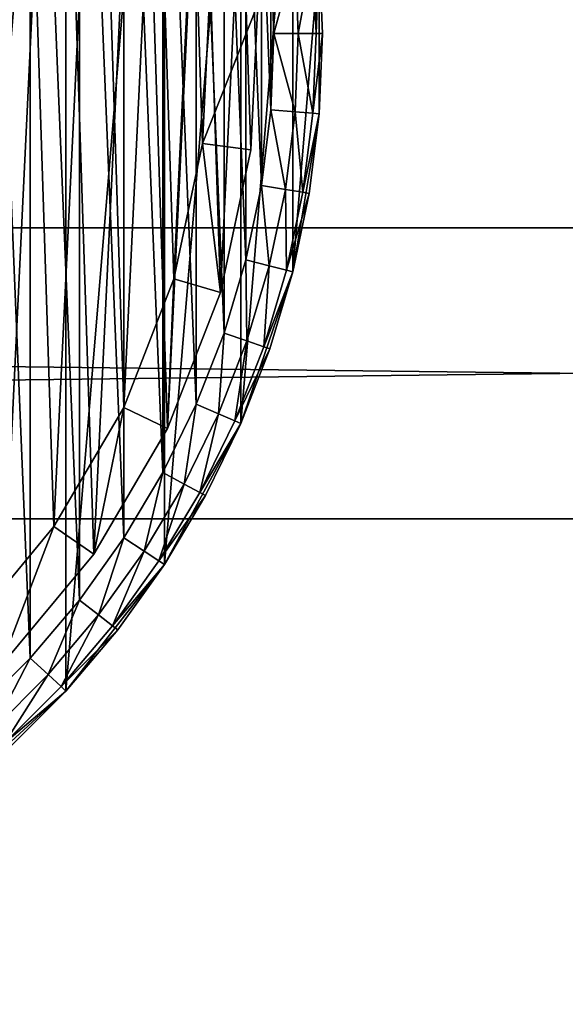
# Model space of a CAD drawing. Header units: millimetres. Extents: x 6 to 986, y -79 to 45.
# Tile 26 of 47: x 473 to 496, y -51 to -10. Entities that reach past the tile are written whole.
import ezdxf

# ---------------------------------------------------------------- set-up
doc = ezdxf.new("R2010")
doc.units = ezdxf.units.MM
doc.header["$LTSCALE"] = 25.4
doc.layers.get('0').update_dxf_attribs({"true_color": 0xff5454})

# ---------------------------------------------------------------- blocks, each defined once
blk = doc.blocks.new('PILLS-V-8262.STL')
at = {"color": 250, "true_color": 0x262626}
mesh = blk.add_polyface(dxfattribs=at)
corners = [(407.024, -1.131, 7.876), (405.937, -14.253, 7.876), (405.937, -7.647, 7.876), (407.024, -20.769, 7.876), (409.169, 5.118, 7.876), (409.169, -27.018, 7.876), (412.313, 10.928, 7.876), (412.313, -32.828, 7.876), (416.371, 16.141, 7.876), (416.371, -38.041, 7.876), (421.231, 20.616, 7.876), (421.231, -42.516, 7.876), (426.762, 24.229, 7.876), (426.762, -46.129, 7.876), (432.812, 26.883, 7.876), (432.812, -48.783, 7.876), (439.216, 28.504, 7.876), (439.216, -50.404, 7.876), (445.8, 29.05, 7.876), (445.8, -50.95, 7.876), (452.384, 28.504, 7.876), (452.384, -50.404, 7.876), (458.788, 26.883, 7.876), (458.788, -48.783, 7.876), (464.838, 24.229, 7.876), (464.838, -46.129, 7.876), (470.368, 20.616, 7.876), (470.368, -42.516, 7.876), (475.229, 16.141, 7.876), (475.229, -38.041, 7.876), (479.287, 10.928, 7.876), (479.287, -32.828, 7.876), (482.431, 5.118, 7.876), (482.431, -27.018, 7.876), (484.576, -1.131, 7.876), (484.576, -20.769, 7.876), (485.663, -7.647, 7.876), (485.663, -14.253, 7.876)]
mesh.append_faces([[corners[k] for k in face] for face in [(0, 1, 2), (35, 36, 37)]], dxfattribs={"vtx0": -1, "color": 250})
mesh.append_faces([[corners[k] for k in face] for face in [(1, 0, 3), (3, 4, 5), (5, 6, 7), (7, 8, 9), (9, 10, 11), (11, 12, 13), (13, 14, 15), (15, 16, 17), (17, 18, 19), (19, 20, 21), (21, 22, 23), (23, 24, 25), (25, 26, 27), (27, 28, 29), (29, 30, 31), (31, 32, 33), (33, 34, 35)]], dxfattribs={"vtx0": -1, "vtx1": -1, "color": 250})
mesh.append_faces([[corners[k] for k in face] for face in [(3, 0, 4), (5, 4, 6), (7, 6, 8), (9, 8, 10), (11, 10, 12), (13, 12, 14), (15, 14, 16), (17, 16, 18), (19, 18, 20), (21, 20, 22), (23, 22, 24), (25, 24, 26), (27, 26, 28), (29, 28, 30), (31, 30, 32), (33, 32, 34), (35, 34, 36)]], dxfattribs={"vtx0": -1, "vtx2": -1, "color": 250})
mesh = blk.add_polyface(dxfattribs=at)
corners = [(407.93, -14.088, 31.275), (407.93, -7.812, 31.275), (407.8, -10.95, 31.275), (408.318, -17.205, 31.275), (408.318, -4.695, 31.275), (408.963, -20.278, 31.275), (408.963, -1.622, 31.275), (409.859, -23.289, 31.275), (409.859, 1.389, 31.275), (411.001, -26.214, 31.275), (411.001, 4.314, 31.275), (412.38, -29.036, 31.275), (412.38, 7.136, 31.275), (413.988, -31.734, 31.275), (413.988, 9.834, 31.275), (415.813, -34.29, 31.275), (415.813, 12.39, 31.275), (417.842, -36.687, 31.275), (417.842, 14.787, 31.275), (420.063, -38.908, 31.275), (420.063, 17.008, 31.275), (422.46, -40.937, 31.275), (422.46, 19.037, 31.275), (425.016, -42.762, 31.275), (425.016, 20.862, 31.275), (427.714, -44.37, 31.275), (427.714, 22.47, 31.275), (430.536, -45.749, 31.275), (430.536, 23.849, 31.275), (433.461, -46.891, 31.275), (433.461, 24.991, 31.275), (436.472, -47.787, 31.275), (436.472, 25.887, 31.275), (439.545, -48.432, 31.275), (439.545, 26.532, 31.275), (442.662, -48.82, 31.275), (442.662, 26.92, 31.275), (445.8, -48.95, 31.275), (445.8, 27.05, 31.275), (448.938, -48.82, 31.275), (448.938, 26.92, 31.275), (452.055, -48.432, 31.275), (452.055, 26.532, 31.275), (455.128, -47.787, 31.275), (455.128, 25.887, 31.275), (458.139, -46.891, 31.275), (458.139, 24.991, 31.275), (461.064, -45.749, 31.275), (461.064, 23.849, 31.275), (463.886, -44.37, 31.275), (463.886, 22.47, 31.275), (466.584, -42.762, 31.275), (466.584, 20.862, 31.275), (469.14, -40.937, 31.275), (469.14, 19.037, 31.275), (471.537, -38.908, 31.275), (471.537, 17.008, 31.275), (473.758, -36.687, 31.275), (473.758, 14.787, 31.275), (475.787, -34.29, 31.275), (475.787, 12.39, 31.275), (477.612, -31.734, 31.275), (477.612, 9.834, 31.275), (479.22, -29.036, 31.275), (479.22, 7.136, 31.275), (480.599, -26.214, 31.275), (480.599, 4.314, 31.275), (481.741, -23.289, 31.275), (481.741, 1.389, 31.275), (482.637, -20.278, 31.275), (482.637, -1.622, 31.275), (483.282, -17.205, 31.275), (483.282, -4.695, 31.275), (483.67, -14.088, 31.275), (483.67, -7.812, 31.275), (483.8, -10.95, 31.275)]
mesh.append_faces([[corners[k] for k in face] for face in [(0, 1, 2), (74, 73, 75)]], dxfattribs={"vtx0": -1, "color": 250})
mesh.append_faces([[corners[k] for k in face] for face in [(1, 3, 4), (4, 5, 6), (6, 7, 8), (8, 9, 10), (10, 11, 12), (12, 13, 14), (14, 15, 16), (16, 17, 18), (18, 19, 20), (20, 21, 22), (22, 23, 24), (24, 25, 26), (26, 27, 28), (28, 29, 30), (30, 31, 32), (32, 33, 34), (34, 35, 36), (36, 37, 38), (38, 39, 40), (40, 41, 42), (42, 43, 44), (44, 45, 46), (46, 47, 48), (48, 49, 50), (50, 51, 52), (52, 53, 54), (54, 55, 56), (56, 57, 58), (58, 59, 60), (60, 61, 62), (62, 63, 64), (64, 65, 66), (66, 67, 68), (68, 69, 70), (70, 71, 72), (72, 73, 74)]], dxfattribs={"vtx0": -1, "vtx1": -1, "color": 250})
mesh.append_faces([[corners[k] for k in face] for face in [(1, 0, 3), (4, 3, 5), (6, 5, 7), (8, 7, 9), (10, 9, 11), (12, 11, 13), (14, 13, 15), (16, 15, 17), (18, 17, 19), (20, 19, 21), (22, 21, 23), (24, 23, 25), (26, 25, 27), (28, 27, 29), (30, 29, 31), (32, 31, 33), (34, 33, 35), (36, 35, 37), (38, 37, 39), (40, 39, 41), (42, 41, 43), (44, 43, 45), (46, 45, 47), (48, 47, 49), (50, 49, 51), (52, 51, 53), (54, 53, 55), (56, 55, 57), (58, 57, 59), (60, 59, 61), (62, 61, 63), (64, 63, 65), (66, 65, 67), (68, 67, 69), (70, 69, 71), (72, 71, 73)]], dxfattribs={"vtx0": -1, "vtx2": -1, "color": 250})
at = {"color": 7, "true_color": 0xffffff}
mesh = blk.add_polyface(dxfattribs=at)
corners = [(408.688, -15.163, 7.221), (409.264, -3.194, 7.221), (408.493, -9.155, 7.221), (409.845, -21.062, 7.221), (410.981, 2.566, 7.221), (411.932, -26.698, 7.221), (413.6, 7.976, 7.221), (414.897, -31.927, 7.221), (417.053, 12.896, 7.221), (418.662, -36.613, 7.221), (421.251, 17.199, 7.221), (423.13, -40.634, 7.221), (426.084, 20.772, 7.221), (428.186, -43.886, 7.221), (431.428, 23.524, 7.221), (433.697, -46.285, 7.221), (437.144, 25.383, 7.221), (439.522, -47.769, 7.221), (443.085, 26.301, 7.221), (445.509, -48.299, 7.221), (449.095, 26.254, 7.221), (451.504, -47.862, 7.221), (455.021, 25.244, 7.221), (457.351, -46.469, 7.221), (460.707, 23.296, 7.221), (462.899, -44.156, 7.221), (466.008, 20.461, 7.221), (468.005, -40.983, 7.221), (470.785, 16.813, 7.221), (470.349, -39.099, 7.221), (472.535, -37.032, 7.221), (474.915, 12.446, 7.221), (476.372, -32.406, 7.221), (478.29, 7.473, 7.221), (479.418, -27.224, 7.221), (480.825, 2.022, 7.221), (481.593, -21.62, 7.221), (482.452, -3.764, 7.221), (482.841, -15.741, 7.221), (483.13, -9.737, 7.221)]
mesh.append_faces([[corners[k] for k in face] for face in [(0, 1, 2), (37, 38, 39)]], dxfattribs={"vtx0": -1, "color": 7})
mesh.append_faces([[corners[k] for k in face] for face in [(1, 3, 4), (4, 5, 6), (6, 7, 8), (8, 9, 10), (10, 11, 12), (12, 13, 14), (14, 15, 16), (16, 17, 18), (18, 19, 20), (20, 21, 22), (22, 23, 24), (24, 25, 26), (26, 27, 28), (28, 30, 31), (31, 32, 33), (33, 34, 35), (35, 36, 37)]], dxfattribs={"vtx0": -1, "vtx1": -1, "color": 7})
mesh.append_faces([[corners[k] for k in face] for face in [(1, 0, 3), (4, 3, 5), (6, 5, 7), (8, 7, 9), (10, 9, 11), (12, 11, 13), (14, 13, 15), (16, 15, 17), (18, 17, 19), (20, 19, 21), (22, 21, 23), (24, 23, 25), (26, 25, 27), (28, 27, 29), (28, 29, 30), (31, 30, 32), (33, 32, 34), (35, 34, 36), (37, 36, 38)]], dxfattribs={"vtx0": -1, "vtx2": -1, "color": 7})
mesh = blk.add_polyface(dxfattribs=at)
corners = [(411.221, -3.61, 0.575), (410.676, -14.938, 0.575), (410.491, -9.252, 0.575), (411.77, -20.52, 0.575), (412.846, 1.842, 0.575), (413.746, -25.855, 0.575), (415.325, 6.963, 0.575), (416.552, -30.804, 0.575), (418.593, 11.62, 0.575), (420.116, -35.239, 0.575), (422.565, 15.692, 0.575), (424.344, -39.044, 0.575), (427.14, 19.074, 0.575), (429.129, -42.122, 0.575), (432.198, 21.678, 0.575), (434.345, -44.393, 0.575), (437.608, 23.438, 0.575), (439.858, -45.797, 0.575), (443.23, 24.306, 0.575), (445.525, -46.299, 0.575), (448.919, 24.262, 0.575), (451.199, -45.885, 0.575), (454.527, 23.306, 0.575), (456.733, -44.567, 0.575), (459.909, 21.462, 0.575), (461.984, -42.378, 0.575), (464.925, 18.779, 0.575), (466.816, -39.375, 0.575), (469.447, 15.327, 0.575), (469.035, -37.592, 0.575), (471.103, -35.636, 0.575), (473.356, 11.193, 0.575), (474.735, -31.257, 0.575), (476.551, 6.486, 0.575), (477.618, -26.353, 0.575), (478.949, 1.328, 0.575), (479.677, -21.049, 0.575), (480.49, -4.149, 0.575), (480.858, -15.484, 0.575), (481.131, -9.802, 0.575)]
mesh.append_faces([[corners[k] for k in face] for face in [(0, 1, 2), (38, 37, 39)]], dxfattribs={"vtx0": -1, "color": 7})
mesh.append_faces([[corners[k] for k in face] for face in [(1, 0, 3), (3, 4, 5), (5, 6, 7), (7, 8, 9), (9, 10, 11), (11, 12, 13), (13, 14, 15), (15, 16, 17), (17, 18, 19), (19, 20, 21), (21, 22, 23), (23, 24, 25), (25, 26, 27), (27, 28, 29), (29, 28, 30), (30, 31, 32), (32, 33, 34), (34, 35, 36), (36, 37, 38)]], dxfattribs={"vtx0": -1, "vtx1": -1, "color": 7})
mesh.append_faces([[corners[k] for k in face] for face in [(3, 0, 4), (5, 4, 6), (7, 6, 8), (9, 8, 10), (11, 10, 12), (13, 12, 14), (15, 14, 16), (17, 16, 18), (19, 18, 20), (21, 20, 22), (23, 22, 24), (25, 24, 26), (27, 26, 28), (30, 28, 31), (32, 31, 33), (34, 33, 35), (36, 35, 37)]], dxfattribs={"vtx0": -1, "vtx2": -1, "color": 7})
at = {"color": 250, "true_color": 0x262626}
mesh = blk.add_polyface(dxfattribs=at)
corners = [(484.8, -10.95, 31.008), (485.396, -7.669, 30.275), (484.667, -7.729, 31.008), (485.532, -10.95, 30.275)]
mesh.append_faces([[corners[k] for k in face] for face in [(0, 1, 2), (1, 0, 3)]], dxfattribs={"vtx0": -1, "color": 250})
mesh = blk.add_polyface(dxfattribs=at)
corners = [(485.663, -7.647, 29.275), (485.532, -10.95, 30.275), (485.8, -10.95, 29.275), (485.396, -7.669, 30.275)]
mesh.append_faces([[corners[k] for k in face] for face in [(0, 1, 2), (1, 0, 3)]], dxfattribs={"vtx0": -1, "color": 250})
mesh = blk.add_polyface(dxfattribs=at)
corners = [(485.663, -7.647, 29.275), (485.8, -10.95, 29.275), (485.663, -7.647, 7.876)]
mesh.append_faces([[corners[k] for k in face] for face in [(0, 1, 2)]], dxfattribs={"color": 250})
mesh = blk.add_polyface(dxfattribs=at)
corners = [(485.663, -7.647, 7.876), (485.8, -10.95, 29.275), (485.663, -14.253, 7.876)]
mesh.append_faces([[corners[k] for k in face] for face in [(0, 1, 2)]], dxfattribs={"color": 250})
mesh = blk.add_polyface(dxfattribs=at)
corners = [(483.8, -10.95, 31.275), (484.667, -7.729, 31.008), (483.67, -7.812, 31.275), (484.8, -10.95, 31.008)]
mesh.append_faces([[corners[k] for k in face] for face in [(0, 1, 2), (1, 0, 3)]], dxfattribs={"vtx0": -1, "color": 250})
at = {"color": 7, "true_color": 0xffffff}
mesh = blk.add_polyface(dxfattribs=at)
corners = [(480.858, -15.484, 0.575), (483.13, -9.737, 2.575), (482.841, -15.741, 2.575), (481.131, -9.802, 0.575)]
mesh.append_faces([[corners[k] for k in face] for face in [(0, 1, 2), (1, 0, 3)]], dxfattribs={"vtx0": -1, "color": 7})
mesh = blk.add_polyface(dxfattribs=at)
corners = [(483.13, -9.737, 2.575), (482.841, -15.741, 7.221), (482.841, -15.741, 2.575), (483.13, -9.737, 7.221)]
mesh.append_faces([[corners[k] for k in face] for face in [(0, 1, 2), (1, 0, 3)]], dxfattribs={"vtx0": -1, "color": 7})
at = {"color": 250, "true_color": 0x262626}
mesh = blk.add_polyface(dxfattribs=at)
corners = [(484.667, -14.171, 31.008), (483.8, -10.95, 31.275), (483.67, -14.088, 31.275), (484.8, -10.95, 31.008)]
mesh.append_faces([[corners[k] for k in face] for face in [(0, 1, 2), (1, 0, 3)]], dxfattribs={"vtx0": -1, "color": 250})
mesh = blk.add_polyface(dxfattribs=at)
corners = [(485.396, -14.231, 30.275), (484.8, -10.95, 31.008), (484.667, -14.171, 31.008), (485.532, -10.95, 30.275)]
mesh.append_faces([[corners[k] for k in face] for face in [(0, 1, 2), (1, 0, 3)]], dxfattribs={"vtx0": -1, "color": 250})
mesh = blk.add_polyface(dxfattribs=at)
corners = [(485.8, -10.95, 29.275), (485.396, -14.231, 30.275), (485.663, -14.253, 29.275), (485.532, -10.95, 30.275)]
mesh.append_faces([[corners[k] for k in face] for face in [(0, 1, 2), (1, 0, 3)]], dxfattribs={"vtx0": -1, "color": 250})
mesh = blk.add_polyface(dxfattribs=at)
corners = [(485.8, -10.95, 29.275), (485.663, -14.253, 29.275), (485.663, -14.253, 7.876)]
mesh.append_faces([[corners[k] for k in face] for face in [(0, 1, 2)]], dxfattribs={"color": 250})
mesh = blk.add_polyface(dxfattribs=at)
corners = [(484.268, -17.369, 31.008), (483.67, -14.088, 31.275), (483.282, -17.205, 31.275), (484.667, -14.171, 31.008)]
mesh.append_faces([[corners[k] for k in face] for face in [(0, 1, 2), (1, 0, 3)]], dxfattribs={"vtx0": -1, "color": 250})
mesh = blk.add_polyface(dxfattribs=at)
corners = [(484.99, -17.49, 30.275), (484.667, -14.171, 31.008), (484.268, -17.369, 31.008), (485.396, -14.231, 30.275)]
mesh.append_faces([[corners[k] for k in face] for face in [(0, 1, 2), (1, 0, 3)]], dxfattribs={"vtx0": -1, "color": 250})
mesh = blk.add_polyface(dxfattribs=at)
corners = [(485.663, -14.253, 7.876), (485.254, -17.534, 29.275), (484.576, -20.769, 7.876)]
mesh.append_faces([[corners[k] for k in face] for face in [(0, 1, 2)]], dxfattribs={"color": 250})
mesh = blk.add_polyface(dxfattribs=at)
corners = [(485.663, -14.253, 29.275), (484.99, -17.49, 30.275), (485.254, -17.534, 29.275), (485.396, -14.231, 30.275)]
mesh.append_faces([[corners[k] for k in face] for face in [(0, 1, 2), (1, 0, 3)]], dxfattribs={"vtx0": -1, "color": 250})
mesh = blk.add_polyface(dxfattribs=at)
corners = [(485.663, -14.253, 29.275), (485.254, -17.534, 29.275), (485.663, -14.253, 7.876)]
mesh.append_faces([[corners[k] for k in face] for face in [(0, 1, 2)]], dxfattribs={"color": 250})
at = {"color": 7, "true_color": 0xffffff}
mesh = blk.add_polyface(dxfattribs=at)
corners = [(480.858, -15.484, 0.575), (481.593, -21.62, 2.575), (479.677, -21.049, 0.575), (482.841, -15.741, 2.575)]
mesh.append_faces([[corners[k] for k in face] for face in [(0, 1, 2), (1, 0, 3)]], dxfattribs={"vtx0": -1, "color": 7})
mesh = blk.add_polyface(dxfattribs=at)
corners = [(482.841, -15.741, 2.575), (481.593, -21.62, 7.221), (481.593, -21.62, 2.575), (482.841, -15.741, 7.221)]
mesh.append_faces([[corners[k] for k in face] for face in [(0, 1, 2), (1, 0, 3)]], dxfattribs={"vtx0": -1, "color": 7})
at = {"color": 250, "true_color": 0x262626}
mesh = blk.add_polyface(dxfattribs=at)
corners = [(483.607, -20.524, 31.008), (483.282, -17.205, 31.275), (482.637, -20.278, 31.275), (484.268, -17.369, 31.008)]
mesh.append_faces([[corners[k] for k in face] for face in [(0, 1, 2), (1, 0, 3)]], dxfattribs={"vtx0": -1, "color": 250})
mesh = blk.add_polyface(dxfattribs=at)
corners = [(484.316, -20.704, 30.275), (484.268, -17.369, 31.008), (483.607, -20.524, 31.008), (484.99, -17.49, 30.275)]
mesh.append_faces([[corners[k] for k in face] for face in [(0, 1, 2), (1, 0, 3)]], dxfattribs={"vtx0": -1, "color": 250})
mesh = blk.add_polyface(dxfattribs=at)
corners = [(485.254, -17.534, 29.275), (484.316, -20.704, 30.275), (484.576, -20.769, 29.275), (484.99, -17.49, 30.275)]
mesh.append_faces([[corners[k] for k in face] for face in [(0, 1, 2), (1, 0, 3)]], dxfattribs={"vtx0": -1, "color": 250})
mesh = blk.add_polyface(dxfattribs=at)
corners = [(485.254, -17.534, 29.275), (484.576, -20.769, 29.275), (484.576, -20.769, 7.876)]
mesh.append_faces([[corners[k] for k in face] for face in [(0, 1, 2)]], dxfattribs={"color": 250})
mesh = blk.add_polyface(dxfattribs=at)
corners = [(5.8, -18.95, 41.276), (985.8, -18.95, 31.275), (5.8, -18.95, 31.275), (985.8, -18.95, 41.276)]
mesh.append_faces([[corners[k] for k in face] for face in [(0, 1, 2), (1, 0, 3)]], dxfattribs={"vtx0": -1, "color": 250})
mesh = blk.add_polyface(dxfattribs=at)
corners = [(985.8, -18.95, 31.275), (5.8, -30.95, 31.275), (5.8, -18.95, 31.275), (985.8, -30.95, 31.275)]
mesh.append_faces([[corners[k] for k in face] for face in [(0, 1, 2), (1, 0, 3)]], dxfattribs={"vtx0": -1, "color": 250})
mesh = blk.add_polyface(dxfattribs=at)
corners = [(985.8, -30.95, 41.276), (5.8, -18.95, 41.276), (5.8, -30.95, 41.276), (985.8, -18.95, 41.276)]
mesh.append_faces([[corners[k] for k in face] for face in [(0, 1, 2), (1, 0, 3)]], dxfattribs={"vtx0": -1, "color": 250})
mesh = blk.add_polyface(dxfattribs=at)
corners = [(482.687, -23.613, 31.008), (482.637, -20.278, 31.275), (481.741, -23.289, 31.275), (483.607, -20.524, 31.008)]
mesh.append_faces([[corners[k] for k in face] for face in [(0, 1, 2), (1, 0, 3)]], dxfattribs={"vtx0": -1, "color": 250})
mesh = blk.add_polyface(dxfattribs=at)
corners = [(483.379, -23.851, 30.275), (483.607, -20.524, 31.008), (482.687, -23.613, 31.008), (484.316, -20.704, 30.275)]
mesh.append_faces([[corners[k] for k in face] for face in [(0, 1, 2), (1, 0, 3)]], dxfattribs={"vtx0": -1, "color": 250})
at = {"color": 7, "true_color": 0xffffff}
mesh = blk.add_polyface(dxfattribs=at)
corners = [(479.677, -21.049, 0.575), (479.418, -27.224, 2.575), (477.618, -26.353, 0.575), (481.593, -21.62, 2.575)]
mesh.append_faces([[corners[k] for k in face] for face in [(0, 1, 2), (1, 0, 3)]], dxfattribs={"vtx0": -1, "color": 7})
at = {"color": 250, "true_color": 0x262626}
mesh = blk.add_polyface(dxfattribs=at)
corners = [(484.576, -20.769, 7.876), (483.633, -23.938, 29.275), (482.431, -27.018, 7.876)]
mesh.append_faces([[corners[k] for k in face] for face in [(0, 1, 2)]], dxfattribs={"color": 250})
mesh = blk.add_polyface(dxfattribs=at)
corners = [(484.576, -20.769, 29.275), (483.379, -23.851, 30.275), (483.633, -23.938, 29.275), (484.316, -20.704, 30.275)]
mesh.append_faces([[corners[k] for k in face] for face in [(0, 1, 2), (1, 0, 3)]], dxfattribs={"vtx0": -1, "color": 250})
mesh = blk.add_polyface(dxfattribs=at)
corners = [(484.576, -20.769, 29.275), (483.633, -23.938, 29.275), (484.576, -20.769, 7.876)]
mesh.append_faces([[corners[k] for k in face] for face in [(0, 1, 2)]], dxfattribs={"color": 250})
at = {"color": 7, "true_color": 0xffffff}
mesh = blk.add_polyface(dxfattribs=at)
corners = [(481.593, -21.62, 2.575), (479.418, -27.224, 7.221), (479.418, -27.224, 2.575), (481.593, -21.62, 7.221)]
mesh.append_faces([[corners[k] for k in face] for face in [(0, 1, 2), (1, 0, 3)]], dxfattribs={"vtx0": -1, "color": 7})
at = {"color": 250, "true_color": 0x262626}
mesh = blk.add_polyface(dxfattribs=at)
corners = [(481.515, -26.616, 31.008), (481.741, -23.289, 31.275), (480.599, -26.214, 31.275), (482.687, -23.613, 31.008)]
mesh.append_faces([[corners[k] for k in face] for face in [(0, 1, 2), (1, 0, 3)]], dxfattribs={"vtx0": -1, "color": 250})
mesh = blk.add_polyface(dxfattribs=at)
corners = [(482.186, -26.91, 30.275), (482.687, -23.613, 31.008), (481.515, -26.616, 31.008), (483.379, -23.851, 30.275)]
mesh.append_faces([[corners[k] for k in face] for face in [(0, 1, 2), (1, 0, 3)]], dxfattribs={"vtx0": -1, "color": 250})
mesh = blk.add_polyface(dxfattribs=at)
corners = [(483.633, -23.938, 29.275), (482.186, -26.91, 30.275), (482.431, -27.018, 29.275), (483.379, -23.851, 30.275)]
mesh.append_faces([[corners[k] for k in face] for face in [(0, 1, 2), (1, 0, 3)]], dxfattribs={"vtx0": -1, "color": 250})
mesh = blk.add_polyface(dxfattribs=at)
corners = [(483.633, -23.938, 29.275), (482.431, -27.018, 29.275), (482.431, -27.018, 7.876)]
mesh.append_faces([[corners[k] for k in face] for face in [(0, 1, 2)]], dxfattribs={"color": 250})
at = {"color": 7, "true_color": 0xffffff}
mesh = blk.add_polyface(dxfattribs=at)
corners = [(477.618, -26.353, 0.575), (476.372, -32.406, 2.575), (474.735, -31.257, 0.575), (479.418, -27.224, 2.575)]
mesh.append_faces([[corners[k] for k in face] for face in [(0, 1, 2), (1, 0, 3)]], dxfattribs={"vtx0": -1, "color": 7})
at = {"color": 250, "true_color": 0x262626}
mesh = blk.add_polyface(dxfattribs=at)
corners = [(480.099, -29.512, 31.008), (480.599, -26.214, 31.275), (479.22, -29.036, 31.275), (481.515, -26.616, 31.008)]
mesh.append_faces([[corners[k] for k in face] for face in [(0, 1, 2), (1, 0, 3)]], dxfattribs={"vtx0": -1, "color": 250})
mesh = blk.add_polyface(dxfattribs=at)
corners = [(480.743, -29.86, 30.275), (481.515, -26.616, 31.008), (480.099, -29.512, 31.008), (482.186, -26.91, 30.275)]
mesh.append_faces([[corners[k] for k in face] for face in [(0, 1, 2), (1, 0, 3)]], dxfattribs={"vtx0": -1, "color": 250})
mesh = blk.add_polyface(dxfattribs=at)
corners = [(482.431, -27.018, 7.876), (480.979, -29.988, 29.275), (479.287, -32.828, 7.876)]
mesh.append_faces([[corners[k] for k in face] for face in [(0, 1, 2)]], dxfattribs={"color": 250})
mesh = blk.add_polyface(dxfattribs=at)
corners = [(482.431, -27.018, 29.275), (480.743, -29.86, 30.275), (480.979, -29.988, 29.275), (482.186, -26.91, 30.275)]
mesh.append_faces([[corners[k] for k in face] for face in [(0, 1, 2), (1, 0, 3)]], dxfattribs={"vtx0": -1, "color": 250})
mesh = blk.add_polyface(dxfattribs=at)
corners = [(482.431, -27.018, 29.275), (480.979, -29.988, 29.275), (482.431, -27.018, 7.876)]
mesh.append_faces([[corners[k] for k in face] for face in [(0, 1, 2)]], dxfattribs={"color": 250})
at = {"color": 7, "true_color": 0xffffff}
mesh = blk.add_polyface(dxfattribs=at)
corners = [(479.418, -27.224, 2.575), (476.372, -32.406, 7.221), (476.372, -32.406, 2.575), (479.418, -27.224, 7.221)]
mesh.append_faces([[corners[k] for k in face] for face in [(0, 1, 2), (1, 0, 3)]], dxfattribs={"vtx0": -1, "color": 7})
at = {"color": 250, "true_color": 0x262626}
mesh = blk.add_polyface(dxfattribs=at)
corners = [(478.449, -32.281, 31.008), (479.22, -29.036, 31.275), (477.612, -31.734, 31.275), (480.099, -29.512, 31.008)]
mesh.append_faces([[corners[k] for k in face] for face in [(0, 1, 2), (1, 0, 3)]], dxfattribs={"vtx0": -1, "color": 250})
mesh = blk.add_polyface(dxfattribs=at)
corners = [(479.062, -32.681, 30.275), (480.099, -29.512, 31.008), (478.449, -32.281, 31.008), (480.743, -29.86, 30.275)]
mesh.append_faces([[corners[k] for k in face] for face in [(0, 1, 2), (1, 0, 3)]], dxfattribs={"vtx0": -1, "color": 250})
mesh = blk.add_polyface(dxfattribs=at)
corners = [(480.979, -29.988, 29.275), (479.062, -32.681, 30.275), (479.287, -32.828, 29.275), (480.743, -29.86, 30.275)]
mesh.append_faces([[corners[k] for k in face] for face in [(0, 1, 2), (1, 0, 3)]], dxfattribs={"vtx0": -1, "color": 250})
mesh = blk.add_polyface(dxfattribs=at)
corners = [(480.979, -29.988, 29.275), (479.287, -32.828, 29.275), (479.287, -32.828, 7.876)]
mesh.append_faces([[corners[k] for k in face] for face in [(0, 1, 2)]], dxfattribs={"color": 250})
mesh = blk.add_polyface(dxfattribs=at)
corners = [(985.8, -30.95, 41.276), (5.8, -30.95, 31.275), (985.8, -30.95, 31.275), (5.8, -30.95, 41.276)]
mesh.append_faces([[corners[k] for k in face] for face in [(0, 1, 2), (1, 0, 3)]], dxfattribs={"vtx0": -1, "color": 250})
at = {"color": 7, "true_color": 0xffffff}
mesh = blk.add_polyface(dxfattribs=at)
corners = [(474.735, -31.257, 0.575), (472.535, -37.032, 2.575), (471.103, -35.636, 0.575), (476.372, -32.406, 2.575)]
mesh.append_faces([[corners[k] for k in face] for face in [(0, 1, 2), (1, 0, 3)]], dxfattribs={"vtx0": -1, "color": 7})
at = {"color": 250, "true_color": 0x262626}
mesh = blk.add_polyface(dxfattribs=at)
corners = [(476.576, -34.904, 31.008), (477.612, -31.734, 31.275), (475.787, -34.29, 31.275), (478.449, -32.281, 31.008)]
mesh.append_faces([[corners[k] for k in face] for face in [(0, 1, 2), (1, 0, 3)]], dxfattribs={"vtx0": -1, "color": 250})
at = {"color": 7, "true_color": 0xffffff}
mesh = blk.add_polyface(dxfattribs=at)
corners = [(476.372, -32.406, 2.575), (472.535, -37.032, 7.221), (472.535, -37.032, 2.575), (476.372, -32.406, 7.221)]
mesh.append_faces([[corners[k] for k in face] for face in [(0, 1, 2), (1, 0, 3)]], dxfattribs={"vtx0": -1, "color": 7})
at = {"color": 250, "true_color": 0x262626}
mesh = blk.add_polyface(dxfattribs=at)
corners = [(477.154, -35.354, 30.275), (478.449, -32.281, 31.008), (476.576, -34.904, 31.008), (479.062, -32.681, 30.275)]
mesh.append_faces([[corners[k] for k in face] for face in [(0, 1, 2), (1, 0, 3)]], dxfattribs={"vtx0": -1, "color": 250})
mesh = blk.add_polyface(dxfattribs=at)
corners = [(479.287, -32.828, 7.876), (477.366, -35.519, 29.275), (475.229, -38.041, 7.876)]
mesh.append_faces([[corners[k] for k in face] for face in [(0, 1, 2)]], dxfattribs={"color": 250})
mesh = blk.add_polyface(dxfattribs=at)
corners = [(479.287, -32.828, 29.275), (477.154, -35.354, 30.275), (477.366, -35.519, 29.275), (479.062, -32.681, 30.275)]
mesh.append_faces([[corners[k] for k in face] for face in [(0, 1, 2), (1, 0, 3)]], dxfattribs={"vtx0": -1, "color": 250})
mesh = blk.add_polyface(dxfattribs=at)
corners = [(479.287, -32.828, 29.275), (477.366, -35.519, 29.275), (479.287, -32.828, 7.876)]
mesh.append_faces([[corners[k] for k in face] for face in [(0, 1, 2)]], dxfattribs={"color": 250})
mesh = blk.add_polyface(dxfattribs=at)
corners = [(474.493, -37.364, 31.008), (475.787, -34.29, 31.275), (473.758, -36.687, 31.275), (476.576, -34.904, 31.008)]
mesh.append_faces([[corners[k] for k in face] for face in [(0, 1, 2), (1, 0, 3)]], dxfattribs={"vtx0": -1, "color": 250})
mesh = blk.add_polyface(dxfattribs=at)
corners = [(475.032, -37.86, 30.275), (476.576, -34.904, 31.008), (474.493, -37.364, 31.008), (477.154, -35.354, 30.275)]
mesh.append_faces([[corners[k] for k in face] for face in [(0, 1, 2), (1, 0, 3)]], dxfattribs={"vtx0": -1, "color": 250})
mesh = blk.add_polyface(dxfattribs=at)
corners = [(477.366, -35.519, 29.275), (475.032, -37.86, 30.275), (475.229, -38.041, 29.275), (477.154, -35.354, 30.275)]
mesh.append_faces([[corners[k] for k in face] for face in [(0, 1, 2), (1, 0, 3)]], dxfattribs={"vtx0": -1, "color": 250})
mesh = blk.add_polyface(dxfattribs=at)
corners = [(477.366, -35.519, 29.275), (475.229, -38.041, 29.275), (475.229, -38.041, 7.876)]
mesh.append_faces([[corners[k] for k in face] for face in [(0, 1, 2)]], dxfattribs={"color": 250})
mesh = blk.add_polyface(dxfattribs=at)
corners = [(472.214, -39.643, 31.008), (473.758, -36.687, 31.275), (471.537, -38.908, 31.275), (474.493, -37.364, 31.008)]
mesh.append_faces([[corners[k] for k in face] for face in [(0, 1, 2), (1, 0, 3)]], dxfattribs={"vtx0": -1, "color": 250})
mesh = blk.add_polyface(dxfattribs=at)
corners = [(472.71, -40.182, 30.275), (474.493, -37.364, 31.008), (472.214, -39.643, 31.008), (475.032, -37.86, 30.275)]
mesh.append_faces([[corners[k] for k in face] for face in [(0, 1, 2), (1, 0, 3)]], dxfattribs={"vtx0": -1, "color": 250})
mesh = blk.add_polyface(dxfattribs=at)
corners = [(472.891, -40.379, 29.275), (470.368, -42.516, 7.876), (475.229, -38.041, 7.876)]
mesh.append_faces([[corners[k] for k in face] for face in [(0, 1, 2)]], dxfattribs={"color": 250})
mesh = blk.add_polyface(dxfattribs=at)
corners = [(475.229, -38.041, 29.275), (472.71, -40.182, 30.275), (472.891, -40.379, 29.275), (475.032, -37.86, 30.275)]
mesh.append_faces([[corners[k] for k in face] for face in [(0, 1, 2), (1, 0, 3)]], dxfattribs={"vtx0": -1, "color": 250})
mesh = blk.add_polyface(dxfattribs=at)
corners = [(475.229, -38.041, 29.275), (472.891, -40.379, 29.275), (475.229, -38.041, 7.876)]
mesh.append_faces([[corners[k] for k in face] for face in [(0, 1, 2)]], dxfattribs={"color": 250})

msp = doc.modelspace()

# ---------------------------------------------------------------- block references
at = {"color": 0}
msp.add_blockref('PILLS-V-8262.STL', (0, 0), dxfattribs=at)

doc.saveas('drawing.dxf')
